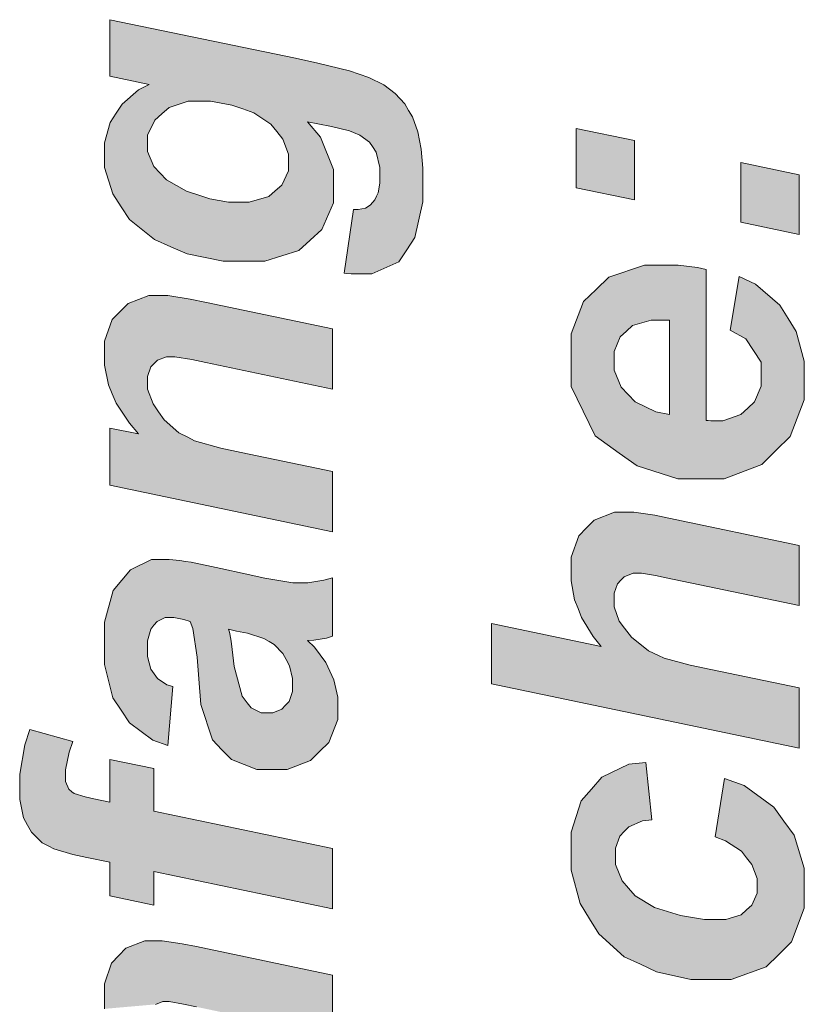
# Model space of a CAD drawing. Header units: metres. Extents: x -45.2 to 14.3, y -31.8 to 10.2.
# Tile 128 of 148: x -15.533 to -15.15, y 8.853 to 9.334. Entities that reach past the tile are written whole.
import ezdxf

# ---------------------------------------------------------------- set-up
doc = ezdxf.new("R2010")
doc.units = ezdxf.units.M
doc.header["$LTSCALE"] = 0.05
doc.layers.add('COE_Bestand-allg.', color=7, linetype='Continuous', lineweight=9)

msp = doc.modelspace()

# ---------------------------------------------------------------- linework, layer by layer
at = {"layer": 'COE_Bestand-allg.', "color": 7}
for p, q in [((-15.26113, 9.25157), (-15.26113, 9.25157)), ((-15.42707, 9.24451), (-15.42707, 9.24451)), ((-15.18066, 9.23476), (-15.18066, 9.23476)), ((-15.19758, 9.21169), (-15.19758, 9.21169)), ((-15.37448, 9.20986), (-15.37448, 9.20986)), ((-15.21552, 9.18689), (-15.21552, 9.18689)), ((-15.48909, 9.10633), (-15.48909, 9.10633)), ((-15.43096, 9.03591), (-15.43096, 9.03591)), ((-15.45823, 9.00793), (-15.45823, 9.00793)), ((-15.15227, 9.0073), (-15.15227, 9.0073)), ((-15.48909, 8.97236), (-15.48909, 8.97236)), ((-15.19327, 8.93452), (-15.19327, 8.93452))]:
    msp.add_line(p, q, dxfattribs=at)
for points in [[(-15.37448, 9.20986), (-15.36997, 9.24092), (-15.36762, 9.24092), (-15.36405, 9.24169), (-15.36285, 9.24246), (-15.36164, 9.24323), (-15.35959, 9.24571), (-15.35875, 9.24743), (-15.3579, 9.24915), (-15.35706, 9.25384), (-15.35706, 9.25681), (-15.35706, 9.26148), (-15.3589, 9.26896), (-15.36075, 9.27178), (-15.36218, 9.27388), (-15.3668, 9.27731), (-15.36997, 9.27864), (-15.37197, 9.27947), (-15.38069, 9.28157), (-15.3874, 9.28285), (-15.39252, 9.28387), (-15.38617, 9.27624), (-15.37981, 9.26045), (-15.37981, 9.2523), (-15.37981, 9.24431), (-15.38545, 9.23118), (-15.39109, 9.22606), (-15.39673, 9.22093), (-15.41323, 9.21581), (-15.4241, 9.21581), (-15.43368, 9.21581), (-15.45126, 9.21929), (-15.45926, 9.22278), (-15.46725, 9.22626), (-15.47935, 9.23605), (-15.48345, 9.24236), (-15.48755, 9.24866), (-15.49165, 9.26153), (-15.49165, 9.26809), (-15.49165, 9.27352), (-15.48878, 9.28346), (-15.48591, 9.28797), (-15.48304, 9.29248), (-15.47499, 9.2995), (-15.46981, 9.30202), (-15.48909, 9.30612), (-15.48909, 9.33369), (-15.39837, 9.31483), (-15.38745, 9.31252), (-15.37187, 9.30863), (-15.36721, 9.30704), (-15.36254, 9.30545), (-15.35511, 9.30181), (-15.35234, 9.29976), (-15.34957, 9.29771), (-15.34494, 9.29253), (-15.34307, 9.28941), (-15.34119, 9.28628), (-15.3385, 9.2789), (-15.33768, 9.27465), (-15.33686, 9.27039), (-15.33604, 9.26117), (-15.33604, 9.2562), (-15.33604, 9.24466), (-15.33999, 9.22724), (-15.34394, 9.22134), (-15.34788, 9.21545), (-15.361, 9.20956), (-15.37018, 9.20956), (-15.37115, 9.20956), (-15.3733, 9.20971), (-15.37448, 9.20986)], [(-15.42707, 9.24451), (-15.42087, 9.24451), (-15.41141, 9.2473), (-15.40816, 9.2501), (-15.4049, 9.25289), (-15.40165, 9.25989), (-15.40165, 9.26409), (-15.40165, 9.26793), (-15.40457, 9.27539), (-15.40749, 9.279), (-15.41041, 9.28262), (-15.41871, 9.28815), (-15.4241, 9.29007), (-15.42948, 9.292), (-15.43988, 9.29392), (-15.44491, 9.29392), (-15.4507, 9.29392), (-15.46002, 9.29079), (-15.46356, 9.28767), (-15.4671, 9.28454), (-15.47063, 9.27731), (-15.47063, 9.27321), (-15.47063, 9.26927), (-15.46751, 9.26201), (-15.46438, 9.25871), (-15.46125, 9.2554), (-15.45162, 9.24994), (-15.44511, 9.24779), (-15.44009, 9.24615), (-15.43107, 9.24451), (-15.42707, 9.24451)], [(-15.26113, 9.25157), (-15.26113, 9.28058), (-15.23263, 9.27463), (-15.23263, 9.24562)], [(-15.18066, 9.23476), (-15.18066, 9.26387), (-15.15227, 9.25792), (-15.15227, 9.22881)], [(-15.19758, 9.21169), (-15.19758, 9.13789), (-15.19671, 9.13784), (-15.19537, 9.13779), (-15.19491, 9.13779), (-15.18948, 9.13779), (-15.18072, 9.14089), (-15.17738, 9.14399), (-15.17405, 9.14709), (-15.17072, 9.15465), (-15.17072, 9.15911), (-15.17072, 9.16644), (-15.17831, 9.17787), (-15.18589, 9.18197), (-15.18148, 9.20831), (-15.17354, 9.20447), (-15.16162, 9.19419), (-15.15765, 9.18776), (-15.15368, 9.18133), (-15.14971, 9.1669), (-15.14971, 9.1589), (-15.14971, 9.14793), (-15.15665, 9.1301), (-15.1636, 9.12323), (-15.17054, 9.11636), (-15.18892, 9.10949), (-15.20035, 9.10949), (-15.21152, 9.10949), (-15.2314, 9.1157), (-15.24012, 9.1219), (-15.25191, 9.13035), (-15.26369, 9.15449), (-15.26369, 9.17018), (-15.26369, 9.18017), (-15.25752, 9.19606), (-15.25134, 9.20195), (-15.24517, 9.20785), (-15.22787, 9.21374), (-15.21675, 9.21374), (-15.21142, 9.21374), (-15.20183, 9.21272), (-15.19758, 9.21169)], [(-15.48909, 9.10633), (-15.48909, 9.13421), (-15.47494, 9.13134), (-15.47945, 9.13657), (-15.48588, 9.14634), (-15.4878, 9.15087), (-15.48973, 9.15541), (-15.49165, 9.16497), (-15.49165, 9.16999), (-15.49165, 9.1767), (-15.4878, 9.18729), (-15.48396, 9.19116), (-15.48012, 9.19503), (-15.46992, 9.1989), (-15.46356, 9.1989), (-15.46069, 9.1989), (-15.44983, 9.1972), (-15.44183, 9.19551), (-15.38022, 9.1827), (-15.38022, 9.15328), (-15.44204, 9.1662), (-15.44895, 9.16763), (-15.45721, 9.16907), (-15.45854, 9.16907), (-15.46136, 9.16907), (-15.46579, 9.1674), (-15.46741, 9.16573), (-15.46902, 9.16407), (-15.47063, 9.15943), (-15.47063, 9.15646), (-15.47063, 9.15323), (-15.46792, 9.14605), (-15.4652, 9.14211), (-15.46249, 9.13816), (-15.45531, 9.13196), (-15.45085, 9.1297), (-15.44767, 9.12806), (-15.43471, 9.12437), (-15.42492, 9.12232), (-15.38022, 9.113), (-15.38022, 9.08358)], [(-15.21552, 9.18689), (-15.21649, 9.18694), (-15.21798, 9.18699), (-15.21849, 9.18699), (-15.22454, 9.18699), (-15.23361, 9.18427), (-15.23663, 9.18156), (-15.23966, 9.17884), (-15.24268, 9.17156), (-15.24268, 9.167), (-15.24268, 9.16244), (-15.23925, 9.15426), (-15.23581, 9.15065), (-15.23238, 9.14704), (-15.22223, 9.14214), (-15.21552, 9.14086)], [(-15.15227, 9.0073), (-15.15227, 8.97788), (-15.30254, 9.00935), (-15.30254, 9.03876), (-15.24904, 9.02749), (-15.25293, 9.03246), (-15.25854, 9.04174), (-15.26026, 9.04604), (-15.26198, 9.05035), (-15.26369, 9.05957), (-15.26369, 9.06449), (-15.26369, 9.07111), (-15.2599, 9.08156), (-15.25611, 9.08541), (-15.25232, 9.08925), (-15.24237, 9.09309), (-15.23622, 9.09309), (-15.23294, 9.09309), (-15.22279, 9.09166), (-15.21593, 9.09022), (-15.15227, 9.0769), (-15.15227, 9.04748), (-15.21716, 9.06111), (-15.22244, 9.06219), (-15.2292, 9.06326), (-15.23069, 9.06326), (-15.2334, 9.06326), (-15.23776, 9.06157), (-15.2394, 9.05988), (-15.24104, 9.05819), (-15.24268, 9.05358), (-15.24268, 9.05066), (-15.24268, 9.04697), (-15.24012, 9.03989), (-15.23755, 9.03651), (-15.23417, 9.0321), (-15.22587, 9.02539), (-15.22095, 9.02308), (-15.21823, 9.0218), (-15.20547, 9.01842), (-15.19542, 9.01632)], [(-15.45823, 9.00793), (-15.46069, 8.97923), (-15.46797, 8.98169), (-15.47935, 8.99027), (-15.48345, 8.99639), (-15.48755, 9.00252), (-15.49165, 9.01874), (-15.49165, 9.02884), (-15.49165, 9.03934), (-15.48742, 9.05487), (-15.48319, 9.0599), (-15.47896, 9.06492), (-15.46864, 9.06994), (-15.46254, 9.06994), (-15.46008, 9.06994), (-15.45485, 9.06951), (-15.45208, 9.06907), (-15.44931, 9.06864), (-15.43476, 9.06559), (-15.42297, 9.06297), (-15.41323, 9.06082), (-15.3996, 9.05867), (-15.3957, 9.05867), (-15.39222, 9.05867), (-15.38448, 9.0599), (-15.38022, 9.06113), (-15.38022, 9.03253), (-15.3832, 9.03166), (-15.38935, 9.03058), (-15.39252, 9.03038), (-15.38894, 9.02715), (-15.38343, 9.01971), (-15.38151, 9.01551), (-15.37958, 9.01131), (-15.37766, 9.00285), (-15.37766, 8.9986), (-15.37766, 8.99183), (-15.38209, 8.98066), (-15.38653, 8.97625), (-15.39096, 8.97184), (-15.40237, 8.96744), (-15.40934, 8.96744), (-15.41713, 8.96744), (-15.42958, 8.97228), (-15.43424, 8.97712), (-15.43891, 8.98197), (-15.44455, 8.99927), (-15.44552, 9.01172), (-15.44639, 9.02223), (-15.44849, 9.03627), (-15.44972, 9.03981), (-15.4528, 9.04073), (-15.45772, 9.04165), (-15.45956, 9.04165), (-15.46192, 9.04165), (-15.46587, 9.03975), (-15.46746, 9.03786), (-15.46905, 9.03596), (-15.47063, 9.03032), (-15.47063, 9.02658), (-15.47063, 9.02264), (-15.46902, 9.01641), (-15.46741, 9.01413), (-15.46579, 9.01185), (-15.4612, 9.00875), (-15.45823, 9.00793)], [(-15.43096, 9.03591), (-15.43061, 9.03458), (-15.42994, 9.03104), (-15.42963, 9.02884), (-15.4283, 9.01777), (-15.4244, 9.00331), (-15.42184, 8.99993), (-15.42, 8.99752), (-15.41502, 8.99511), (-15.4119, 8.99511), (-15.40934, 8.99511), (-15.405, 8.99696), (-15.40324, 8.9988), (-15.40147, 9.00065), (-15.3997, 9.00552), (-15.3997, 9.00854), (-15.3997, 9.01187), (-15.40131, 9.01815), (-15.40293, 9.0211), (-15.40454, 9.02405), (-15.4087, 9.02845), (-15.41123, 9.02991), (-15.41377, 9.03137), (-15.42169, 9.03396), (-15.42707, 9.03509)], [(-15.48909, 8.97236), (-15.46756, 8.96785), (-15.46756, 8.94704), (-15.38022, 8.92879), (-15.38022, 8.89937), (-15.46756, 8.91762), (-15.46756, 8.90122), (-15.48909, 8.90573), (-15.48909, 8.92213), (-15.50026, 8.92449), (-15.50713, 8.92592), (-15.5164, 8.92864), (-15.51881, 8.92992), (-15.52209, 8.93166), (-15.52729, 8.93686), (-15.52922, 8.94032), (-15.53114, 8.94378), (-15.53306, 8.95283), (-15.53306, 8.95842), (-15.53306, 8.96518), (-15.5306, 8.97943), (-15.52814, 8.98691), (-15.50713, 8.98117), (-15.50892, 8.97589), (-15.51071, 8.96733), (-15.51071, 8.96405), (-15.51071, 8.96154), (-15.50913, 8.9578), (-15.50754, 8.95657), (-15.50651, 8.95575), (-15.50113, 8.95406), (-15.49677, 8.95319), (-15.48909, 8.95155)], [(-15.19327, 8.93452), (-15.18866, 8.96312), (-15.17913, 8.95958), (-15.16462, 8.94912), (-15.15965, 8.9422), (-15.15468, 8.93529), (-15.14971, 8.91924), (-15.14971, 8.91012), (-15.14971, 8.89972), (-15.15591, 8.88321), (-15.16211, 8.87711), (-15.16831, 8.87101), (-15.18538, 8.86491), (-15.19625, 8.86491), (-15.20511, 8.86491), (-15.22187, 8.86861), (-15.22976, 8.8723), (-15.23766, 8.87599), (-15.25009, 8.88711), (-15.25462, 8.89454), (-15.25916, 8.90197), (-15.26369, 8.91827), (-15.26369, 8.92714), (-15.26369, 8.93677), (-15.25867, 8.95215), (-15.25365, 8.95789), (-15.24863, 8.96363), (-15.2354, 8.97009), (-15.2272, 8.9708), (-15.22423, 8.94282), (-15.22879, 8.94231), (-15.2355, 8.93951), (-15.23766, 8.93723), (-15.23981, 8.93495), (-15.24196, 8.92898), (-15.24196, 8.92529), (-15.24196, 8.92104), (-15.23878, 8.91309), (-15.23561, 8.9094), (-15.23243, 8.90571), (-15.22292, 8.90005), (-15.21659, 8.89808), (-15.21026, 8.8961), (-15.1984, 8.89413), (-15.19286, 8.89413), (-15.18804, 8.89413), (-15.18061, 8.89649), (-15.178, 8.89884), (-15.17539, 8.9012), (-15.17277, 8.9071), (-15.17277, 8.91063), (-15.17277, 8.91417), (-15.17533, 8.92099), (-15.1779, 8.92427), (-15.18046, 8.92755), (-15.18815, 8.93267), (-15.19327, 8.93452)]]:
    msp.add_lwpolyline(points, close=True, dxfattribs=at)
for points in [[(-15.49165, 8.85053), (-15.49165, 8.85622), (-15.49165, 8.86273), (-15.48816, 8.87288), (-15.48468, 8.87651), (-15.48119, 8.88015), (-15.47197, 8.88379), (-15.46623, 8.88379), (-15.46341, 8.88379), (-15.45367, 8.88236), (-15.44675, 8.88092), (-15.38022, 8.86698), (-15.38022, 8.83756)], [(-15.44675, 8.8515), (-15.453, 8.85278), (-15.46008, 8.85407), (-15.4609, 8.85407), (-15.46315, 8.85407), (-15.46671, 8.85271)]]:
    msp.add_lwpolyline(points, dxfattribs=at)
for points in [[(-15.34957, 9.29771), (-15.48909, 9.30612), (-15.48909, 9.33369)], [(-15.34957, 9.29771), (-15.48909, 9.33369), (-15.39837, 9.31483)], [(-15.34957, 9.29771), (-15.39837, 9.31483), (-15.38745, 9.31252)], [(-15.34957, 9.29771), (-15.38745, 9.31252), (-15.37187, 9.30863)], [(-15.34957, 9.29771), (-15.37187, 9.30863), (-15.36721, 9.30704)], [(-15.35234, 9.29976), (-15.34957, 9.29771), (-15.36721, 9.30704)], [(-15.36721, 9.30704), (-15.36254, 9.30545), (-15.35511, 9.30181)], [(-15.36721, 9.30704), (-15.35511, 9.30181), (-15.35234, 9.29976)], [(-15.34957, 9.29771), (-15.46981, 9.30202), (-15.48909, 9.30612)], [(-15.48304, 9.29248), (-15.47499, 9.2995), (-15.46981, 9.30202)], [(-15.48304, 9.29248), (-15.46981, 9.30202), (-15.4507, 9.29392)], [(-15.46981, 9.30202), (-15.44491, 9.29392), (-15.4507, 9.29392)], [(-15.46981, 9.30202), (-15.43988, 9.29392), (-15.44491, 9.29392)], [(-15.46981, 9.30202), (-15.42948, 9.292), (-15.43988, 9.29392)], [(-15.42948, 9.292), (-15.46981, 9.30202), (-15.34957, 9.29771)], [(-15.34957, 9.29771), (-15.4241, 9.29007), (-15.42948, 9.292)], [(-15.34957, 9.29771), (-15.41871, 9.28815), (-15.4241, 9.29007)], [(-15.34957, 9.29771), (-15.41041, 9.28262), (-15.41871, 9.28815)], [(-15.34957, 9.29771), (-15.39252, 9.28387), (-15.41041, 9.28262)], [(-15.34957, 9.29771), (-15.3874, 9.28285), (-15.39252, 9.28387)], [(-15.34957, 9.29771), (-15.38069, 9.28157), (-15.3874, 9.28285)], [(-15.34957, 9.29771), (-15.37197, 9.27947), (-15.38069, 9.28157)], [(-15.34957, 9.29771), (-15.36997, 9.27864), (-15.37197, 9.27947)], [(-15.34957, 9.29771), (-15.3668, 9.27731), (-15.36997, 9.27864)], [(-15.34957, 9.29771), (-15.36218, 9.27388), (-15.3668, 9.27731)], [(-15.34957, 9.29771), (-15.34307, 9.28941), (-15.36218, 9.27388)], [(-15.34957, 9.29771), (-15.34494, 9.29253), (-15.34307, 9.28941)], [(-15.4671, 9.28454), (-15.48591, 9.28797), (-15.48304, 9.29248)], [(-15.48304, 9.29248), (-15.4507, 9.29392), (-15.46002, 9.29079)], [(-15.48304, 9.29248), (-15.46356, 9.28767), (-15.4671, 9.28454)], [(-15.48304, 9.29248), (-15.46002, 9.29079), (-15.46356, 9.28767)], [(-15.49165, 9.27352), (-15.48878, 9.28346), (-15.48591, 9.28797)], [(-15.49165, 9.27352), (-15.48591, 9.28797), (-15.47063, 9.27731)], [(-15.4671, 9.28454), (-15.47063, 9.27731), (-15.48591, 9.28797)], [(-15.36075, 9.27178), (-15.36218, 9.27388), (-15.34307, 9.28941)], [(-15.36075, 9.27178), (-15.34307, 9.28941), (-15.34119, 9.28628)], [(-15.39252, 9.28387), (-15.40749, 9.279), (-15.41041, 9.28262)], [(-15.40457, 9.27539), (-15.40749, 9.279), (-15.39252, 9.28387)], [(-15.39252, 9.28387), (-15.40165, 9.26793), (-15.40457, 9.27539)], [(-15.39252, 9.28387), (-15.38617, 9.27624), (-15.40165, 9.26793)], [(-15.36075, 9.27178), (-15.34119, 9.28628), (-15.3385, 9.2789)], [(-15.3385, 9.2789), (-15.3589, 9.26896), (-15.36075, 9.27178)], [(-15.3385, 9.2789), (-15.33768, 9.27465), (-15.3589, 9.26896)], [(-15.26113, 9.25157), (-15.26113, 9.28058), (-15.23263, 9.27463)], [(-15.49165, 9.27352), (-15.47063, 9.27731), (-15.47063, 9.27321)], [(-15.47063, 9.27321), (-15.49165, 9.26809), (-15.49165, 9.27352)], [(-15.47063, 9.27321), (-15.47063, 9.26927), (-15.49165, 9.26809)], [(-15.38617, 9.27624), (-15.40165, 9.26409), (-15.40165, 9.26793)], [(-15.38617, 9.27624), (-15.37981, 9.26045), (-15.40165, 9.25989)], [(-15.38617, 9.27624), (-15.40165, 9.25989), (-15.40165, 9.26409)], [(-15.35706, 9.26148), (-15.3589, 9.26896), (-15.33768, 9.27465)], [(-15.35706, 9.26148), (-15.33768, 9.27465), (-15.33686, 9.27039)], [(-15.26113, 9.25157), (-15.23263, 9.27463), (-15.23263, 9.24562)], [(-15.48345, 9.24236), (-15.49165, 9.26809), (-15.47063, 9.26927)], [(-15.48345, 9.24236), (-15.49165, 9.26153), (-15.49165, 9.26809)], [(-15.48345, 9.24236), (-15.47063, 9.26927), (-15.46751, 9.26201)], [(-15.35706, 9.26148), (-15.33686, 9.27039), (-15.33604, 9.26117)], [(-15.18066, 9.23476), (-15.18066, 9.26387), (-15.15227, 9.25792)], [(-15.48345, 9.24236), (-15.48755, 9.24866), (-15.49165, 9.26153)], [(-15.46751, 9.26201), (-15.46438, 9.25871), (-15.48345, 9.24236)], [(-15.48345, 9.24236), (-15.46438, 9.25871), (-15.46125, 9.2554)], [(-15.37981, 9.26045), (-15.37981, 9.2523), (-15.4049, 9.25289)], [(-15.37981, 9.26045), (-15.4049, 9.25289), (-15.40165, 9.25989)], [(-15.35706, 9.25681), (-15.35706, 9.26148), (-15.33604, 9.26117)], [(-15.35706, 9.25681), (-15.33604, 9.26117), (-15.33604, 9.2562)], [(-15.46125, 9.2554), (-15.47935, 9.23605), (-15.48345, 9.24236)], [(-15.46125, 9.2554), (-15.46725, 9.22626), (-15.47935, 9.23605)], [(-15.46125, 9.2554), (-15.45926, 9.22278), (-15.46725, 9.22626)], [(-15.46125, 9.2554), (-15.45162, 9.24994), (-15.45926, 9.22278)], [(-15.33604, 9.2562), (-15.33999, 9.22724), (-15.36164, 9.24323)], [(-15.33604, 9.2562), (-15.36164, 9.24323), (-15.35959, 9.24571)], [(-15.33604, 9.2562), (-15.35959, 9.24571), (-15.35875, 9.24743)], [(-15.33604, 9.2562), (-15.35875, 9.24743), (-15.3579, 9.24915)], [(-15.33604, 9.2562), (-15.3579, 9.24915), (-15.35706, 9.25384)], [(-15.35706, 9.25384), (-15.35706, 9.25681), (-15.33604, 9.2562)], [(-15.33604, 9.2562), (-15.33604, 9.24466), (-15.33999, 9.22724)], [(-15.18066, 9.23476), (-15.15227, 9.25792), (-15.15227, 9.22881)], [(-15.45926, 9.22278), (-15.45162, 9.24994), (-15.44511, 9.24779)], [(-15.39109, 9.22606), (-15.41141, 9.2473), (-15.40816, 9.2501)], [(-15.40816, 9.2501), (-15.4049, 9.25289), (-15.37981, 9.2523)], [(-15.40816, 9.2501), (-15.37981, 9.2523), (-15.37981, 9.24431)], [(-15.40816, 9.2501), (-15.37981, 9.24431), (-15.38545, 9.23118)], [(-15.40816, 9.2501), (-15.38545, 9.23118), (-15.39109, 9.22606)], [(-15.45126, 9.21929), (-15.45926, 9.22278), (-15.44511, 9.24779)], [(-15.45126, 9.21929), (-15.44511, 9.24779), (-15.44009, 9.24615)], [(-15.43368, 9.21581), (-15.45126, 9.21929), (-15.44009, 9.24615)], [(-15.43368, 9.21581), (-15.44009, 9.24615), (-15.43107, 9.24451)], [(-15.43107, 9.24451), (-15.4241, 9.21581), (-15.43368, 9.21581)], [(-15.43107, 9.24451), (-15.42707, 9.24451), (-15.4241, 9.21581)], [(-15.4241, 9.21581), (-15.42707, 9.24451), (-15.42087, 9.24451)], [(-15.42087, 9.24451), (-15.41323, 9.21581), (-15.4241, 9.21581)], [(-15.42087, 9.24451), (-15.41141, 9.2473), (-15.39109, 9.22606)], [(-15.42087, 9.24451), (-15.39109, 9.22606), (-15.39673, 9.22093)], [(-15.42087, 9.24451), (-15.39673, 9.22093), (-15.41323, 9.21581)], [(-15.37018, 9.20956), (-15.37448, 9.20986), (-15.36997, 9.24092)], [(-15.36997, 9.24092), (-15.361, 9.20956), (-15.37018, 9.20956)], [(-15.36997, 9.24092), (-15.34394, 9.22134), (-15.34788, 9.21545)], [(-15.36997, 9.24092), (-15.34788, 9.21545), (-15.361, 9.20956)], [(-15.34394, 9.22134), (-15.36997, 9.24092), (-15.36762, 9.24092)], [(-15.33999, 9.22724), (-15.36762, 9.24092), (-15.36405, 9.24169)], [(-15.33999, 9.22724), (-15.34394, 9.22134), (-15.36762, 9.24092)], [(-15.33999, 9.22724), (-15.36405, 9.24169), (-15.36285, 9.24246)], [(-15.33999, 9.22724), (-15.36285, 9.24246), (-15.36164, 9.24323)], [(-15.22454, 9.18699), (-15.24517, 9.20785), (-15.22787, 9.21374)], [(-15.22454, 9.18699), (-15.22787, 9.21374), (-15.21675, 9.21374)], [(-15.21675, 9.21374), (-15.21849, 9.18699), (-15.22454, 9.18699)], [(-15.21675, 9.21374), (-15.21798, 9.18699), (-15.21849, 9.18699)], [(-15.21675, 9.21374), (-15.21649, 9.18694), (-15.21798, 9.18699)], [(-15.21675, 9.21374), (-15.21552, 9.18689), (-15.21649, 9.18694)], [(-15.21552, 9.18689), (-15.21675, 9.21374), (-15.21142, 9.21374)], [(-15.21552, 9.18689), (-15.21142, 9.21374), (-15.20183, 9.21272)], [(-15.21552, 9.18689), (-15.20183, 9.21272), (-15.19758, 9.21169)], [(-15.21552, 9.14086), (-15.21552, 9.18689), (-15.19758, 9.21169)], [(-15.21552, 9.14086), (-15.19758, 9.21169), (-15.19758, 9.13789)], [(-15.37115, 9.20956), (-15.3733, 9.20971), (-15.37448, 9.20986)], [(-15.37448, 9.20986), (-15.37018, 9.20956), (-15.37115, 9.20956)], [(-15.22454, 9.18699), (-15.25134, 9.20195), (-15.24517, 9.20785)], [(-15.17831, 9.17787), (-15.18589, 9.18197), (-15.18148, 9.20831)], [(-15.17831, 9.17787), (-15.18148, 9.20831), (-15.17354, 9.20447)], [(-15.23966, 9.17884), (-15.25752, 9.19606), (-15.25134, 9.20195)], [(-15.22454, 9.18699), (-15.23361, 9.18427), (-15.25134, 9.20195)], [(-15.25134, 9.20195), (-15.23663, 9.18156), (-15.23966, 9.17884)], [(-15.25134, 9.20195), (-15.23361, 9.18427), (-15.23663, 9.18156)], [(-15.17831, 9.17787), (-15.17354, 9.20447), (-15.16162, 9.19419)], [(-15.49165, 9.16999), (-15.46356, 9.1989), (-15.46069, 9.1989)], [(-15.49165, 9.16999), (-15.46069, 9.1989), (-15.44983, 9.1972)], [(-15.49165, 9.16999), (-15.48012, 9.19503), (-15.46992, 9.1989)], [(-15.49165, 9.16999), (-15.46992, 9.1989), (-15.46356, 9.1989)], [(-15.49165, 9.16999), (-15.44983, 9.1972), (-15.44183, 9.19551)], [(-15.23966, 9.17884), (-15.26369, 9.18017), (-15.25752, 9.19606)], [(-15.44183, 9.19551), (-15.38022, 9.1827), (-15.49165, 9.16999)], [(-15.49165, 9.16999), (-15.48396, 9.19116), (-15.48012, 9.19503)], [(-15.49165, 9.16999), (-15.4878, 9.18729), (-15.48396, 9.19116)], [(-15.17831, 9.17787), (-15.16162, 9.19419), (-15.15765, 9.18776)], [(-15.49165, 9.16999), (-15.49165, 9.1767), (-15.4878, 9.18729)], [(-15.15765, 9.18776), (-15.17072, 9.16644), (-15.17831, 9.17787)], [(-15.15765, 9.18776), (-15.14971, 9.1669), (-15.17072, 9.16644)], [(-15.15765, 9.18776), (-15.15368, 9.18133), (-15.14971, 9.1669)], [(-15.45721, 9.16907), (-15.49165, 9.16999), (-15.38022, 9.1827)], [(-15.38022, 9.1827), (-15.44895, 9.16763), (-15.45721, 9.16907)], [(-15.38022, 9.1827), (-15.44204, 9.1662), (-15.44895, 9.16763)], [(-15.38022, 9.1827), (-15.38022, 9.15328), (-15.44204, 9.1662)], [(-15.23966, 9.17884), (-15.26369, 9.17018), (-15.26369, 9.18017)], [(-15.23966, 9.17884), (-15.24268, 9.17156), (-15.26369, 9.17018)], [(-15.49165, 9.16497), (-15.49165, 9.16999), (-15.46136, 9.16907)], [(-15.49165, 9.16999), (-15.45854, 9.16907), (-15.46136, 9.16907)], [(-15.49165, 9.16999), (-15.45721, 9.16907), (-15.45854, 9.16907)], [(-15.49165, 9.16497), (-15.46136, 9.16907), (-15.46579, 9.1674)], [(-15.49165, 9.16497), (-15.46579, 9.1674), (-15.46741, 9.16573)], [(-15.26369, 9.17018), (-15.24268, 9.17156), (-15.24268, 9.167)], [(-15.26369, 9.15449), (-15.26369, 9.17018), (-15.24268, 9.16244)], [(-15.26369, 9.17018), (-15.24268, 9.167), (-15.24268, 9.16244)], [(-15.14971, 9.1669), (-15.17072, 9.15911), (-15.17072, 9.16644)], [(-15.14971, 9.1669), (-15.17072, 9.15465), (-15.17072, 9.15911)], [(-15.17072, 9.15465), (-15.14971, 9.1669), (-15.14971, 9.1589)], [(-15.49165, 9.16497), (-15.46741, 9.16573), (-15.46902, 9.16407)], [(-15.4878, 9.15087), (-15.48973, 9.15541), (-15.49165, 9.16497)], [(-15.4878, 9.15087), (-15.49165, 9.16497), (-15.46902, 9.16407)], [(-15.4878, 9.15087), (-15.46902, 9.16407), (-15.47063, 9.15943)], [(-15.26369, 9.15449), (-15.24268, 9.16244), (-15.23925, 9.15426)], [(-15.47063, 9.15943), (-15.47063, 9.15646), (-15.4878, 9.15087)], [(-15.14971, 9.1589), (-15.15665, 9.1301), (-15.17405, 9.14709)], [(-15.14971, 9.1589), (-15.17405, 9.14709), (-15.17072, 9.15465)], [(-15.14971, 9.1589), (-15.14971, 9.14793), (-15.15665, 9.1301)], [(-15.4878, 9.15087), (-15.47063, 9.15646), (-15.47063, 9.15323)], [(-15.47494, 9.13134), (-15.4878, 9.15087), (-15.47063, 9.15323)], [(-15.47494, 9.13134), (-15.47063, 9.15323), (-15.46792, 9.14605)], [(-15.23925, 9.15426), (-15.25191, 9.13035), (-15.26369, 9.15449)], [(-15.23925, 9.15426), (-15.24012, 9.1219), (-15.25191, 9.13035)], [(-15.23925, 9.15426), (-15.23238, 9.14704), (-15.24012, 9.1219)], [(-15.23925, 9.15426), (-15.23581, 9.15065), (-15.23238, 9.14704)], [(-15.47494, 9.13134), (-15.48588, 9.14634), (-15.4878, 9.15087)], [(-15.47494, 9.13134), (-15.47945, 9.13657), (-15.48588, 9.14634)], [(-15.47494, 9.13134), (-15.46792, 9.14605), (-15.4652, 9.14211)], [(-15.20035, 9.10949), (-15.24012, 9.1219), (-15.23238, 9.14704)], [(-15.20035, 9.10949), (-15.23238, 9.14704), (-15.22223, 9.14214)], [(-15.15665, 9.1301), (-15.18072, 9.14089), (-15.17738, 9.14399)], [(-15.15665, 9.1301), (-15.17738, 9.14399), (-15.17405, 9.14709)], [(-15.47494, 9.13134), (-15.4652, 9.14211), (-15.46249, 9.13816)], [(-15.47494, 9.13134), (-15.46249, 9.13816), (-15.45531, 9.13196)], [(-15.20035, 9.10949), (-15.22223, 9.14214), (-15.21552, 9.14086)], [(-15.19758, 9.13789), (-15.20035, 9.10949), (-15.21552, 9.14086)], [(-15.1636, 9.12323), (-15.18948, 9.13779), (-15.18072, 9.14089)], [(-15.18072, 9.14089), (-15.15665, 9.1301), (-15.1636, 9.12323)], [(-15.48909, 9.10633), (-15.48909, 9.13421), (-15.47494, 9.13134)], [(-15.20035, 9.10949), (-15.19758, 9.13789), (-15.19671, 9.13784)], [(-15.20035, 9.10949), (-15.19671, 9.13784), (-15.19537, 9.13779)], [(-15.1636, 9.12323), (-15.20035, 9.10949), (-15.18948, 9.13779)], [(-15.20035, 9.10949), (-15.19491, 9.13779), (-15.18948, 9.13779)], [(-15.20035, 9.10949), (-15.19537, 9.13779), (-15.19491, 9.13779)], [(-15.47494, 9.13134), (-15.38022, 9.08358), (-15.48909, 9.10633)], [(-15.47494, 9.13134), (-15.45531, 9.13196), (-15.45085, 9.1297)], [(-15.42492, 9.12232), (-15.38022, 9.113), (-15.47494, 9.13134)], [(-15.47494, 9.13134), (-15.43471, 9.12437), (-15.42492, 9.12232)], [(-15.47494, 9.13134), (-15.44767, 9.12806), (-15.43471, 9.12437)], [(-15.47494, 9.13134), (-15.45085, 9.1297), (-15.44767, 9.12806)], [(-15.47494, 9.13134), (-15.38022, 9.113), (-15.38022, 9.08358)], [(-15.20035, 9.10949), (-15.2314, 9.1157), (-15.24012, 9.1219)], [(-15.1636, 9.12323), (-15.18892, 9.10949), (-15.20035, 9.10949)], [(-15.1636, 9.12323), (-15.17054, 9.11636), (-15.18892, 9.10949)], [(-15.20035, 9.10949), (-15.21152, 9.10949), (-15.2314, 9.1157)], [(-15.26369, 9.06449), (-15.23622, 9.09309), (-15.23294, 9.09309)], [(-15.26369, 9.06449), (-15.23294, 9.09309), (-15.22279, 9.09166)], [(-15.26369, 9.06449), (-15.25232, 9.08925), (-15.24237, 9.09309)], [(-15.26369, 9.06449), (-15.24237, 9.09309), (-15.23622, 9.09309)], [(-15.26369, 9.06449), (-15.22279, 9.09166), (-15.21593, 9.09022)], [(-15.21593, 9.09022), (-15.15227, 9.0769), (-15.26369, 9.06449)], [(-15.26369, 9.06449), (-15.25611, 9.08541), (-15.25232, 9.08925)], [(-15.26369, 9.06449), (-15.2599, 9.08156), (-15.25611, 9.08541)], [(-15.26369, 9.06449), (-15.26369, 9.07111), (-15.2599, 9.08156)], [(-15.2292, 9.06326), (-15.26369, 9.06449), (-15.15227, 9.0769)], [(-15.15227, 9.0769), (-15.22244, 9.06219), (-15.2292, 9.06326)], [(-15.15227, 9.0769), (-15.21716, 9.06111), (-15.22244, 9.06219)], [(-15.15227, 9.0769), (-15.15227, 9.04748), (-15.21716, 9.06111)], [(-15.47896, 9.06492), (-15.46008, 9.06994), (-15.45485, 9.06951)], [(-15.47896, 9.06492), (-15.46254, 9.06994), (-15.46008, 9.06994)], [(-15.47896, 9.06492), (-15.46864, 9.06994), (-15.46254, 9.06994)], [(-15.47896, 9.06492), (-15.45485, 9.06951), (-15.45208, 9.06907)], [(-15.47896, 9.06492), (-15.45208, 9.06907), (-15.44931, 9.06864)], [(-15.43096, 9.03591), (-15.47896, 9.06492), (-15.44931, 9.06864)], [(-15.43096, 9.03591), (-15.44931, 9.06864), (-15.43476, 9.06559)], [(-15.48319, 9.0599), (-15.47896, 9.06492), (-15.46192, 9.04165)], [(-15.47896, 9.06492), (-15.45956, 9.04165), (-15.46192, 9.04165)], [(-15.47896, 9.06492), (-15.45772, 9.04165), (-15.45956, 9.04165)], [(-15.47896, 9.06492), (-15.4528, 9.04073), (-15.45772, 9.04165)], [(-15.47896, 9.06492), (-15.44972, 9.03981), (-15.4528, 9.04073)], [(-15.47896, 9.06492), (-15.43096, 9.03591), (-15.44972, 9.03981)], [(-15.42707, 9.03509), (-15.43096, 9.03591), (-15.43476, 9.06559)], [(-15.42707, 9.03509), (-15.43476, 9.06559), (-15.42297, 9.06297)], [(-15.42169, 9.03396), (-15.42707, 9.03509), (-15.42297, 9.06297)], [(-15.42169, 9.03396), (-15.42297, 9.06297), (-15.41323, 9.06082)], [(-15.38448, 9.0599), (-15.38022, 9.06113), (-15.38022, 9.03253)], [(-15.26369, 9.05957), (-15.26369, 9.06449), (-15.2334, 9.06326)], [(-15.26369, 9.06449), (-15.23069, 9.06326), (-15.2334, 9.06326)], [(-15.26369, 9.06449), (-15.2292, 9.06326), (-15.23069, 9.06326)], [(-15.26369, 9.05957), (-15.2334, 9.06326), (-15.23776, 9.06157)], [(-15.26369, 9.05957), (-15.23776, 9.06157), (-15.2394, 9.05988)], [(-15.46192, 9.04165), (-15.48742, 9.05487), (-15.48319, 9.0599)], [(-15.41377, 9.03137), (-15.42169, 9.03396), (-15.41323, 9.06082)], [(-15.41377, 9.03137), (-15.41323, 9.06082), (-15.3996, 9.05867)], [(-15.3996, 9.05867), (-15.41123, 9.02991), (-15.41377, 9.03137)], [(-15.3996, 9.05867), (-15.4087, 9.02845), (-15.41123, 9.02991)], [(-15.40454, 9.02405), (-15.4087, 9.02845), (-15.3996, 9.05867)], [(-15.3996, 9.05867), (-15.40293, 9.0211), (-15.40454, 9.02405)], [(-15.3996, 9.05867), (-15.40131, 9.01815), (-15.40293, 9.0211)], [(-15.3996, 9.05867), (-15.3997, 9.01187), (-15.40131, 9.01815)], [(-15.3996, 9.05867), (-15.3957, 9.05867), (-15.3997, 9.01187)], [(-15.3957, 9.05867), (-15.39096, 8.97184), (-15.3997, 9.01187)], [(-15.39096, 8.97184), (-15.3957, 9.05867), (-15.39252, 9.03038)], [(-15.3957, 9.05867), (-15.39222, 9.05867), (-15.38935, 9.03058)], [(-15.3957, 9.05867), (-15.38935, 9.03058), (-15.39252, 9.03038)], [(-15.38022, 9.03253), (-15.39222, 9.05867), (-15.38448, 9.0599)], [(-15.38022, 9.03253), (-15.38935, 9.03058), (-15.39222, 9.05867)], [(-15.26369, 9.05957), (-15.2394, 9.05988), (-15.24104, 9.05819)], [(-15.26026, 9.04604), (-15.26198, 9.05035), (-15.26369, 9.05957)], [(-15.26026, 9.04604), (-15.26369, 9.05957), (-15.24104, 9.05819)], [(-15.26026, 9.04604), (-15.24104, 9.05819), (-15.24268, 9.05358)], [(-15.46192, 9.04165), (-15.49165, 9.03934), (-15.48742, 9.05487)], [(-15.24268, 9.05358), (-15.24268, 9.05066), (-15.26026, 9.04604)], [(-15.26026, 9.04604), (-15.24268, 9.05066), (-15.24268, 9.04697)], [(-15.24904, 9.02749), (-15.26026, 9.04604), (-15.24268, 9.04697)], [(-15.24904, 9.02749), (-15.24268, 9.04697), (-15.24012, 9.03989)], [(-15.24904, 9.02749), (-15.25854, 9.04174), (-15.26026, 9.04604)], [(-15.46192, 9.04165), (-15.46587, 9.03975), (-15.49165, 9.03934)], [(-15.49165, 9.03934), (-15.46587, 9.03975), (-15.46746, 9.03786)], [(-15.49165, 9.02884), (-15.49165, 9.03934), (-15.46905, 9.03596)], [(-15.49165, 9.03934), (-15.46746, 9.03786), (-15.46905, 9.03596)], [(-15.43096, 9.03591), (-15.44849, 9.03627), (-15.44972, 9.03981)], [(-15.30254, 9.00935), (-15.30254, 9.03876), (-15.24904, 9.02749)], [(-15.24904, 9.02749), (-15.25293, 9.03246), (-15.25854, 9.04174)], [(-15.24904, 9.02749), (-15.24012, 9.03989), (-15.23755, 9.03651)], [(-15.49165, 9.02884), (-15.46905, 9.03596), (-15.47063, 9.03032)], [(-15.44639, 9.02223), (-15.44849, 9.03627), (-15.43061, 9.03458)], [(-15.44849, 9.03627), (-15.43096, 9.03591), (-15.43061, 9.03458)], [(-15.44639, 9.02223), (-15.43061, 9.03458), (-15.42994, 9.03104)], [(-15.38022, 9.03253), (-15.3832, 9.03166), (-15.38935, 9.03058)], [(-15.24904, 9.02749), (-15.23755, 9.03651), (-15.23417, 9.0321)], [(-15.49165, 9.01874), (-15.47063, 9.03032), (-15.47063, 9.02658)], [(-15.47063, 9.03032), (-15.49165, 9.01874), (-15.49165, 9.02884)], [(-15.42994, 9.03104), (-15.42963, 9.02884), (-15.44639, 9.02223)], [(-15.42963, 9.02884), (-15.44552, 9.01172), (-15.44639, 9.02223)], [(-15.42963, 9.02884), (-15.4283, 9.01777), (-15.44552, 9.01172)], [(-15.39096, 8.97184), (-15.39252, 9.03038), (-15.38151, 9.01551)], [(-15.39252, 9.03038), (-15.38894, 9.02715), (-15.38343, 9.01971)], [(-15.39252, 9.03038), (-15.38343, 9.01971), (-15.38151, 9.01551)], [(-15.24904, 9.02749), (-15.15227, 8.97788), (-15.30254, 9.00935)], [(-15.24904, 9.02749), (-15.23417, 9.0321), (-15.22587, 9.02539)], [(-15.19542, 9.01632), (-15.15227, 9.0073), (-15.24904, 9.02749)], [(-15.24904, 9.02749), (-15.20547, 9.01842), (-15.19542, 9.01632)], [(-15.24904, 9.02749), (-15.21823, 9.0218), (-15.20547, 9.01842)], [(-15.24904, 9.02749), (-15.22095, 9.02308), (-15.21823, 9.0218)], [(-15.24904, 9.02749), (-15.22587, 9.02539), (-15.22095, 9.02308)], [(-15.24904, 9.02749), (-15.15227, 9.0073), (-15.15227, 8.97788)], [(-15.49165, 9.01874), (-15.47063, 9.02658), (-15.47063, 9.02264)], [(-15.48345, 8.99639), (-15.49165, 9.01874), (-15.47063, 9.02264)], [(-15.48345, 8.99639), (-15.47063, 9.02264), (-15.46902, 9.01641)], [(-15.48345, 8.99639), (-15.48755, 9.00252), (-15.49165, 9.01874)], [(-15.43424, 8.97712), (-15.44552, 9.01172), (-15.4283, 9.01777)], [(-15.43424, 8.97712), (-15.4283, 9.01777), (-15.4244, 9.00331)], [(-15.46902, 9.01641), (-15.47935, 8.99027), (-15.48345, 8.99639)], [(-15.47935, 8.99027), (-15.46902, 9.01641), (-15.46741, 9.01413)], [(-15.47935, 8.99027), (-15.46741, 9.01413), (-15.46579, 9.01185)], [(-15.39096, 8.97184), (-15.38151, 9.01551), (-15.37958, 9.01131)], [(-15.46069, 8.97923), (-15.47935, 8.99027), (-15.46579, 9.01185)], [(-15.46069, 8.97923), (-15.46579, 9.01185), (-15.4612, 9.00875)], [(-15.4612, 9.00875), (-15.45823, 9.00793), (-15.46069, 8.97923)], [(-15.43424, 8.97712), (-15.44455, 8.99927), (-15.44552, 9.01172)], [(-15.39096, 8.97184), (-15.3997, 9.00854), (-15.3997, 9.01187)], [(-15.39096, 8.97184), (-15.3997, 9.00552), (-15.3997, 9.00854)], [(-15.39096, 8.97184), (-15.37958, 9.01131), (-15.37766, 9.00285)], [(-15.43424, 8.97712), (-15.4244, 9.00331), (-15.42184, 8.99993)], [(-15.39096, 8.97184), (-15.40147, 9.00065), (-15.3997, 9.00552)], [(-15.43424, 8.97712), (-15.43891, 8.98197), (-15.44455, 8.99927)], [(-15.42184, 8.99993), (-15.42, 8.99752), (-15.43424, 8.97712)], [(-15.39096, 8.97184), (-15.405, 8.99696), (-15.40324, 8.9988)], [(-15.39096, 8.97184), (-15.40324, 8.9988), (-15.40147, 9.00065)], [(-15.39096, 8.97184), (-15.37766, 9.00285), (-15.37766, 8.9986)], [(-15.38653, 8.97625), (-15.39096, 8.97184), (-15.37766, 8.9986)], [(-15.37766, 8.9986), (-15.38209, 8.98066), (-15.38653, 8.97625)], [(-15.37766, 8.9986), (-15.37766, 8.99183), (-15.38209, 8.98066)], [(-15.40934, 8.96744), (-15.43424, 8.97712), (-15.42, 8.99752)], [(-15.40934, 8.96744), (-15.42, 8.99752), (-15.41502, 8.99511)], [(-15.40934, 8.96744), (-15.41502, 8.99511), (-15.4119, 8.99511)], [(-15.4119, 8.99511), (-15.40934, 8.99511), (-15.40934, 8.96744)], [(-15.39096, 8.97184), (-15.40934, 8.99511), (-15.405, 8.99696)], [(-15.39096, 8.97184), (-15.40934, 8.96744), (-15.40934, 8.99511)], [(-15.46069, 8.97923), (-15.46797, 8.98169), (-15.47935, 8.99027)], [(-15.5306, 8.97943), (-15.52814, 8.98691), (-15.50713, 8.98117)], [(-15.53306, 8.95842), (-15.53306, 8.96518), (-15.5306, 8.97943)], [(-15.53306, 8.95842), (-15.5306, 8.97943), (-15.50892, 8.97589)], [(-15.5306, 8.97943), (-15.50713, 8.98117), (-15.50892, 8.97589)], [(-15.53306, 8.95842), (-15.50892, 8.97589), (-15.51071, 8.96733)], [(-15.40934, 8.96744), (-15.42958, 8.97228), (-15.43424, 8.97712)], [(-15.48909, 8.95155), (-15.48909, 8.97236), (-15.46756, 8.96785)], [(-15.40934, 8.96744), (-15.41713, 8.96744), (-15.42958, 8.97228)], [(-15.39096, 8.97184), (-15.40237, 8.96744), (-15.40934, 8.96744)], [(-15.22879, 8.94231), (-15.24863, 8.96363), (-15.2354, 8.97009)], [(-15.22879, 8.94231), (-15.2354, 8.97009), (-15.2272, 8.9708)], [(-15.2272, 8.9708), (-15.22423, 8.94282), (-15.22879, 8.94231)], [(-15.53306, 8.95842), (-15.51071, 8.96733), (-15.51071, 8.96405)], [(-15.48909, 8.95155), (-15.46756, 8.96785), (-15.46756, 8.94704)], [(-15.51071, 8.96405), (-15.51071, 8.96154), (-15.53306, 8.95842)], [(-15.53114, 8.94378), (-15.53306, 8.95842), (-15.51071, 8.96154)], [(-15.53114, 8.94378), (-15.51071, 8.96154), (-15.50913, 8.9578)], [(-15.22879, 8.94231), (-15.25365, 8.95789), (-15.24863, 8.96363)], [(-15.18815, 8.93267), (-15.19327, 8.93452), (-15.18866, 8.96312)], [(-15.18866, 8.96312), (-15.17913, 8.95958), (-15.16462, 8.94912)], [(-15.18866, 8.96312), (-15.16462, 8.94912), (-15.15965, 8.9422)], [(-15.18866, 8.96312), (-15.15965, 8.9422), (-15.18046, 8.92755)], [(-15.18866, 8.96312), (-15.18046, 8.92755), (-15.18815, 8.93267)], [(-15.53114, 8.94378), (-15.53306, 8.95283), (-15.53306, 8.95842)], [(-15.53114, 8.94378), (-15.50913, 8.9578), (-15.50754, 8.95657)], [(-15.53114, 8.94378), (-15.50754, 8.95657), (-15.50651, 8.95575)], [(-15.53114, 8.94378), (-15.50651, 8.95575), (-15.50113, 8.95406)], [(-15.25867, 8.95215), (-15.25365, 8.95789), (-15.2355, 8.93951)], [(-15.22879, 8.94231), (-15.2355, 8.93951), (-15.25365, 8.95789)], [(-15.53114, 8.94378), (-15.50113, 8.95406), (-15.49677, 8.95319)], [(-15.53114, 8.94378), (-15.49677, 8.95319), (-15.48909, 8.95155)], [(-15.48909, 8.95155), (-15.46756, 8.94704), (-15.53114, 8.94378)], [(-15.23981, 8.93495), (-15.26369, 8.93677), (-15.25867, 8.95215)], [(-15.25867, 8.95215), (-15.23766, 8.93723), (-15.23981, 8.93495)], [(-15.25867, 8.95215), (-15.2355, 8.93951), (-15.23766, 8.93723)], [(-15.52922, 8.94032), (-15.53114, 8.94378), (-15.46756, 8.94704)], [(-15.52922, 8.94032), (-15.46756, 8.94704), (-15.38022, 8.92879)], [(-15.1779, 8.92427), (-15.18046, 8.92755), (-15.15965, 8.9422)], [(-15.15965, 8.9422), (-15.17533, 8.92099), (-15.1779, 8.92427)], [(-15.15965, 8.9422), (-15.17277, 8.91417), (-15.17533, 8.92099)], [(-15.15965, 8.9422), (-15.14971, 8.91012), (-15.17277, 8.91417)], [(-15.15965, 8.9422), (-15.15468, 8.93529), (-15.14971, 8.91924)], [(-15.15965, 8.9422), (-15.14971, 8.91924), (-15.14971, 8.91012)], [(-15.51881, 8.92992), (-15.52729, 8.93686), (-15.52922, 8.94032)], [(-15.51881, 8.92992), (-15.52922, 8.94032), (-15.50713, 8.92592)], [(-15.52922, 8.94032), (-15.50026, 8.92449), (-15.50713, 8.92592)], [(-15.52922, 8.94032), (-15.48909, 8.92213), (-15.50026, 8.92449)], [(-15.52922, 8.94032), (-15.46756, 8.91762), (-15.48909, 8.92213)], [(-15.52922, 8.94032), (-15.38022, 8.92879), (-15.38022, 8.89937)], [(-15.52922, 8.94032), (-15.38022, 8.89937), (-15.46756, 8.91762)], [(-15.51881, 8.92992), (-15.52209, 8.93166), (-15.52729, 8.93686)], [(-15.23981, 8.93495), (-15.26369, 8.92714), (-15.26369, 8.93677)], [(-15.23981, 8.93495), (-15.24196, 8.92898), (-15.26369, 8.92714)], [(-15.50713, 8.92592), (-15.5164, 8.92864), (-15.51881, 8.92992)], [(-15.26369, 8.92714), (-15.24196, 8.92898), (-15.24196, 8.92529)], [(-15.25462, 8.89454), (-15.26369, 8.91827), (-15.26369, 8.92714)], [(-15.25462, 8.89454), (-15.26369, 8.92714), (-15.24196, 8.92104)], [(-15.26369, 8.92714), (-15.24196, 8.92529), (-15.24196, 8.92104)], [(-15.46756, 8.91762), (-15.48909, 8.90573), (-15.48909, 8.92213)], [(-15.46756, 8.91762), (-15.46756, 8.90122), (-15.48909, 8.90573)], [(-15.25462, 8.89454), (-15.25916, 8.90197), (-15.26369, 8.91827)], [(-15.25462, 8.89454), (-15.24196, 8.92104), (-15.23878, 8.91309)], [(-15.23878, 8.91309), (-15.23561, 8.9094), (-15.25462, 8.89454)], [(-15.14971, 8.91012), (-15.17277, 8.91063), (-15.17277, 8.91417)], [(-15.25462, 8.89454), (-15.23561, 8.9094), (-15.23243, 8.90571)], [(-15.14971, 8.91012), (-15.16211, 8.87711), (-15.17539, 8.9012)], [(-15.14971, 8.91012), (-15.17539, 8.9012), (-15.17277, 8.9071)], [(-15.17277, 8.9071), (-15.17277, 8.91063), (-15.14971, 8.91012)], [(-15.14971, 8.91012), (-15.15591, 8.88321), (-15.16211, 8.87711)], [(-15.14971, 8.91012), (-15.14971, 8.89972), (-15.15591, 8.88321)], [(-15.23243, 8.90571), (-15.25009, 8.88711), (-15.25462, 8.89454)], [(-15.23243, 8.90571), (-15.23766, 8.87599), (-15.25009, 8.88711)], [(-15.23243, 8.90571), (-15.22976, 8.8723), (-15.23766, 8.87599)], [(-15.23243, 8.90571), (-15.22292, 8.90005), (-15.22976, 8.8723)], [(-15.22976, 8.8723), (-15.22292, 8.90005), (-15.21659, 8.89808)], [(-15.22187, 8.86861), (-15.22976, 8.8723), (-15.21659, 8.89808)], [(-15.22187, 8.86861), (-15.21659, 8.89808), (-15.21026, 8.8961)], [(-15.16211, 8.87711), (-15.18061, 8.89649), (-15.178, 8.89884)], [(-15.16211, 8.87711), (-15.178, 8.89884), (-15.17539, 8.9012)], [(-15.21026, 8.8961), (-15.20511, 8.86491), (-15.22187, 8.86861)], [(-15.21026, 8.8961), (-15.1984, 8.89413), (-15.19625, 8.86491)], [(-15.21026, 8.8961), (-15.19625, 8.86491), (-15.20511, 8.86491)], [(-15.19625, 8.86491), (-15.1984, 8.89413), (-15.19286, 8.89413)], [(-15.18804, 8.89413), (-15.18538, 8.86491), (-15.19625, 8.86491)], [(-15.19625, 8.86491), (-15.19286, 8.89413), (-15.18804, 8.89413)], [(-15.18804, 8.89413), (-15.18061, 8.89649), (-15.16211, 8.87711)], [(-15.18804, 8.89413), (-15.16211, 8.87711), (-15.16831, 8.87101)], [(-15.18804, 8.89413), (-15.16831, 8.87101), (-15.18538, 8.86491)], [(-15.49165, 8.85622), (-15.46623, 8.88379), (-15.46341, 8.88379)], [(-15.49165, 8.85622), (-15.46341, 8.88379), (-15.45367, 8.88236)], [(-15.49165, 8.85622), (-15.48119, 8.88015), (-15.47197, 8.88379)], [(-15.49165, 8.85622), (-15.47197, 8.88379), (-15.46623, 8.88379)], [(-15.49165, 8.85622), (-15.45367, 8.88236), (-15.44675, 8.88092)], [(-15.44675, 8.88092), (-15.38022, 8.86698), (-15.49165, 8.85622)], [(-15.49165, 8.85622), (-15.48468, 8.87651), (-15.48119, 8.88015)], [(-15.49165, 8.85622), (-15.48816, 8.87288), (-15.48468, 8.87651)], [(-15.49165, 8.85622), (-15.49165, 8.86273), (-15.48816, 8.87288)], [(-15.46008, 8.85407), (-15.49165, 8.85622), (-15.38022, 8.86698)], [(-15.38022, 8.86698), (-15.453, 8.85278), (-15.46008, 8.85407)], [(-15.38022, 8.86698), (-15.44675, 8.8515), (-15.453, 8.85278)], [(-15.38022, 8.86698), (-15.38022, 8.83756), (-15.44675, 8.8515)], [(-15.49165, 8.85053), (-15.49165, 8.85622), (-15.46315, 8.85407)], [(-15.49165, 8.85622), (-15.4609, 8.85407), (-15.46315, 8.85407)], [(-15.49165, 8.85622), (-15.46008, 8.85407), (-15.4609, 8.85407)], [(-15.49165, 8.85053), (-15.46315, 8.85407), (-15.46671, 8.85271)]]:
    msp.add_solid(points, dxfattribs=at)

doc.saveas('drawing.dxf')
